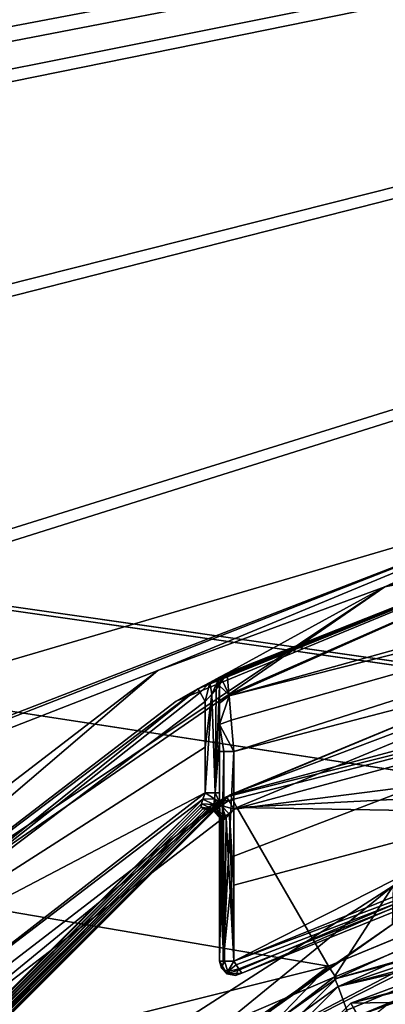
# Model space of a CAD drawing. Header units: millimetres. Extents: x -110 to 100, y -43 to 80.
# Tile 252 of 256: x 39.72 to 44.81, y 52.11 to 65.8. Entities that reach past the tile are written whole.
import ezdxf

# ---------------------------------------------------------------- set-up
doc = ezdxf.new("R2010")
doc.units = ezdxf.units.MM
doc.header["$LTSCALE"] = 65.185185
for name, color, linetype in [('1', 7, 'CONTINUOUS'), ('10', 7, 'CONTINUOUS'), ('20', 7, 'CONTINUOUS'), ('3', 7, 'CONTINUOUS'), ('328', 7, 'CONTINUOUS'), ('333', 7, 'CONTINUOUS'), ('337', 7, 'CONTINUOUS'), ('367', 7, 'CONTINUOUS'), ('369', 7, 'CONTINUOUS'), ('372', 7, 'CONTINUOUS'), ('375', 7, 'CONTINUOUS'), ('379', 7, 'CONTINUOUS'), ('385', 7, 'CONTINUOUS'), ('387', 7, 'CONTINUOUS'), ('4', 7, 'CONTINUOUS'), ('409', 7, 'CONTINUOUS'), ('411', 7, 'CONTINUOUS'), ('421', 7, 'CONTINUOUS'), ('427', 7, 'CONTINUOUS'), ('428', 7, 'CONTINUOUS'), ('435', 7, 'CONTINUOUS'), ('442', 7, 'CONTINUOUS'), ('452', 7, 'CONTINUOUS'), ('453', 7, 'CONTINUOUS'), ('454', 7, 'CONTINUOUS'), ('475', 7, 'CONTINUOUS'), ('476', 7, 'CONTINUOUS'), ('477', 7, 'CONTINUOUS'), ('478', 7, 'CONTINUOUS'), ('479', 7, 'CONTINUOUS'), ('480', 7, 'CONTINUOUS'), ('504', 7, 'CONTINUOUS'), ('5991', 7, 'CONTINUOUS'), ('5994', 7, 'CONTINUOUS'), ('5996', 7, 'CONTINUOUS'), ('6001', 7, 'CONTINUOUS'), ('6031', 7, 'CONTINUOUS'), ('6037', 7, 'CONTINUOUS'), ('6048', 7, 'CONTINUOUS'), ('6059', 7, 'CONTINUOUS'), ('6062', 7, 'CONTINUOUS'), ('6066', 7, 'CONTINUOUS'), ('6123', 7, 'CONTINUOUS'), ('6538', 7, 'CONTINUOUS')]:
    doc.layers.add(name, color=color, linetype=linetype)

msp = doc.modelspace()

# ---------------------------------------------------------------- linework, layer by layer
at = {"layer": '1', "color": 7, "linetype": 'CONTINUOUS'}
for points in [[(49.283, 53.963, 96.55), (44.422, 51.949, 96.55), (49.117, 53.64, 96.55), (49.283, 53.963, 96.55)], [(49.117, 53.64, 96.55), (40.248, 48.744, 96.55), (39.93, 48.029, 96.55), (49.117, 53.64, 96.55)], [(44.422, 51.949, 96.55), (40.248, 48.744, 96.55), (49.117, 53.64, 96.55), (44.422, 51.949, 96.55)]]:
    msp.add_3dface(points, dxfattribs=at)
at = {"layer": '10', "color": 7, "linetype": 'CONTINUOUS'}
for points in [[(44.325, 52.124, 80.05), (54.5, 54.85, 80.05), (54.5, 52.3, 80.05), (44.325, 52.124, 80.05)], [(44.325, 52.124, 80.05), (54.5, 52.3, 80.05), (45.6, 49.915, 80.05), (44.325, 52.124, 80.05)], [(36.876, 44.675, 80.05), (44.325, 52.124, 80.05), (45.6, 49.915, 80.05), (36.876, 44.675, 80.05)]]:
    msp.add_3dface(points, dxfattribs=at)
at = {"layer": '20', "color": 7, "linetype": 'CONTINUOUS'}
for points in [[(49.076, 53.782, 96.615), (39.93, 48.029, 96.55), (39.819, 48.126, 96.615), (49.076, 53.782, 96.615)], [(44.823, 52.096, 96.768), (49.076, 53.782, 96.615), (39.819, 48.126, 96.615), (44.823, 52.096, 96.768)], [(49.117, 53.64, 96.55), (39.93, 48.029, 96.55), (49.076, 53.782, 96.615), (49.117, 53.64, 96.55)]]:
    msp.add_3dface(points, dxfattribs=at)
at = {"layer": '3', "color": 7, "linetype": 'CONTINUOUS'}
for points in [[(44.325, 52.124, 96.35), (54.5, 54.85, 96.35), (44.325, 52.124, 80.05), (44.325, 52.124, 96.35)], [(44.325, 52.124, 80.05), (54.5, 54.85, 96.35), (54.5, 54.85, 80.05), (44.325, 52.124, 80.05)], [(36.876, 44.675, 96.35), (44.325, 52.124, 96.35), (44.325, 52.124, 80.05), (36.876, 44.675, 96.35)], [(36.876, 44.675, 80.05), (36.876, 44.675, 96.35), (44.325, 52.124, 80.05), (36.876, 44.675, 80.05)]]:
    msp.add_3dface(points, dxfattribs=at)
at = {"layer": '328', "linetype": 'CONTINUOUS'}
for points in [[(98.5, 79, 87.05), (-109.5, 79, 87.05), (59.926, 54.735, 87.05), (98.5, 79, 87.05)], [(59.926, 54.735, 87.05), (-109.5, 79, 87.05), (54.5, 55.45, 87.05), (59.926, 54.735, 87.05)], [(54.5, 55.45, 87.05), (-109.5, 79, 87.05), (49.074, 54.735, 87.05), (54.5, 55.45, 87.05)], [(49.074, 54.735, 87.05), (-109.5, 79, 87.05), (44.018, 52.639, 87.05), (49.074, 54.735, 87.05)], [(44.018, 52.639, 87.05), (-109.5, 79, 87.05), (39.677, 49.305, 87.05), (44.018, 52.639, 87.05)]]:
    msp.add_3dface(points, dxfattribs=at)
at = {"layer": '333', "linetype": 'CONTINUOUS'}
for points in [[(54.5, 55.25, 86.85), (44.125, 52.47, 86.85), (54.5, 55.25, 85.35), (54.5, 55.25, 86.85)], [(54.5, 55.25, 85.35), (44.125, 52.47, 86.85), (44.125, 52.47, 85.35), (54.5, 55.25, 85.35)], [(44.125, 52.47, 86.85), (36.53, 44.875, 86.85), (44.125, 52.47, 85.35), (44.125, 52.47, 86.85)], [(44.125, 52.47, 85.35), (36.53, 44.875, 86.85), (36.53, 44.875, 85.35), (44.125, 52.47, 85.35)]]:
    msp.add_3dface(points, dxfattribs=at)
at = {"layer": '337', "linetype": 'CONTINUOUS'}
for points in [[(-107.5, 76.5, 84.55), (96.5, 76.5, 84.55), (-39.777, 52.833, 84.55), (-107.5, 76.5, 84.55)], [(96.5, 76.5, 84.55), (-38.5, 49.5, 84.55), (-39.777, 50.167, 84.55), (96.5, 76.5, 84.55)], [(-39.777, 52.833, 84.55), (96.5, 76.5, 84.55), (-39.777, 52.333, 84.55), (-39.777, 52.833, 84.55)], [(-39.777, 52.333, 84.55), (96.5, 76.5, 84.55), (-39.777, 50.667, 84.55), (-39.777, 52.333, 84.55)], [(-39.777, 50.667, 84.55), (96.5, 76.5, 84.55), (-39.777, 50.167, 84.55), (-39.777, 50.667, 84.55)], [(96.5, 76.5, 84.55), (47.844, 59.323, 84.55), (-38.5, 33.917, 84.55), (96.5, 76.5, 84.55)], [(-38.5, 34.333, 84.55), (96.5, 76.5, 84.55), (-38.5, 33.917, 84.55), (-38.5, 34.333, 84.55)], [(96.5, 76.5, 84.55), (-38.5, 34.333, 84.55), (-38.5, 42, 84.55), (96.5, 76.5, 84.55)], [(-38.5, 42.417, 84.55), (96.5, 76.5, 84.55), (-38.5, 42, 84.55), (-38.5, 42.417, 84.55)], [(96.5, 76.5, 84.55), (-38.5, 42.417, 84.55), (-38.5, 49.083, 84.55), (96.5, 76.5, 84.55)], [(-38.5, 49.5, 84.55), (96.5, 76.5, 84.55), (-38.5, 49.083, 84.55), (-38.5, 49.5, 84.55)], [(47.844, 59.323, 84.55), (41.642, 56.753, 84.55), (-38.5, 25.5, 84.55), (47.844, 59.323, 84.55)], [(-38.5, 25.917, 84.55), (47.844, 59.323, 84.55), (-38.5, 25.5, 84.55), (-38.5, 25.917, 84.55)], [(47.844, 59.323, 84.55), (-38.5, 25.917, 84.55), (-38.5, 33.917, 84.55), (47.844, 59.323, 84.55)], [(41.642, 56.753, 84.55), (36.318, 52.664, 84.55), (-38.5, 25.5, 84.55), (41.642, 56.753, 84.55)]]:
    msp.add_3dface(points, dxfattribs=at)
at = {"layer": '367', "linetype": 'CONTINUOUS'}
for points in [[(48.369, 58.943, 81.05), (42.606, 56.716, 81.05), (47.978, 58.841, 84.05), (48.369, 58.943, 81.05)], [(47.978, 58.841, 84.05), (42.202, 56.496, 81.75), (41.9, 56.324, 84.05), (47.978, 58.841, 84.05)], [(42.368, 56.588, 81.715), (42.202, 56.496, 81.75), (47.978, 58.841, 84.05), (42.368, 56.588, 81.715)], [(42.5, 56.659, 81.62), (42.368, 56.588, 81.715), (47.978, 58.841, 84.05), (42.5, 56.659, 81.62)], [(42.606, 56.716, 81.35), (42.5, 56.659, 81.62), (47.978, 58.841, 84.05), (42.606, 56.716, 81.35)], [(42.606, 56.716, 81.2), (42.606, 56.716, 81.35), (47.978, 58.841, 84.05), (42.606, 56.716, 81.2)], [(42.606, 56.716, 81.05), (42.606, 56.716, 81.2), (47.978, 58.841, 84.05), (42.606, 56.716, 81.05)], [(42.202, 56.496, 81.75), (36.681, 52.319, 81.75), (41.9, 56.324, 84.05), (42.202, 56.496, 81.75)], [(41.9, 56.324, 84.05), (36.681, 52.319, 81.75), (36.681, 52.319, 84.05), (41.9, 56.324, 84.05)]]:
    msp.add_3dface(points, dxfattribs=at)
at = {"layer": '369', "linetype": 'CONTINUOUS'}
for points in [[(47.844, 59.323, 84.55), (54.5, 60.2, 84.55), (44.8, 57.917, 84.404), (47.844, 59.323, 84.55)], [(44.8, 57.917, 84.404), (54.5, 60.2, 84.55), (54.5, 59.846, 84.404), (44.8, 57.917, 84.404)], [(47.978, 58.841, 84.05), (44.8, 57.917, 84.404), (54.5, 59.846, 84.404), (47.978, 58.841, 84.05)], [(41.642, 56.753, 84.55), (47.844, 59.323, 84.55), (44.8, 57.917, 84.404), (41.642, 56.753, 84.55)], [(47.978, 58.841, 84.05), (41.9, 56.324, 84.05), (44.8, 57.917, 84.404), (47.978, 58.841, 84.05)], [(36.577, 52.423, 84.404), (41.642, 56.753, 84.55), (44.8, 57.917, 84.404), (36.577, 52.423, 84.404)], [(36.681, 52.319, 84.05), (36.577, 52.423, 84.404), (44.8, 57.917, 84.404), (36.681, 52.319, 84.05)], [(41.9, 56.324, 84.05), (36.681, 52.319, 84.05), (44.8, 57.917, 84.404), (41.9, 56.324, 84.05)], [(36.318, 52.664, 84.55), (41.642, 56.753, 84.55), (36.577, 52.423, 84.404), (36.318, 52.664, 84.55)]]:
    msp.add_3dface(points, dxfattribs=at)
at = {"layer": '372', "linetype": 'CONTINUOUS'}
for points in [[(42.742, 54.847, 85.15), (48.413, 57.198, 85.15), (54.5, 55.45, 85.15), (42.742, 54.847, 85.15)], [(49.074, 54.735, 85.15), (42.742, 54.847, 85.15), (54.5, 55.45, 85.15), (49.074, 54.735, 85.15)], [(37.873, 51.107, 85.15), (42.742, 54.847, 85.15), (44.018, 52.639, 85.15), (37.873, 51.107, 85.15)], [(44.018, 52.639, 85.15), (42.742, 54.847, 85.15), (49.074, 54.735, 85.15), (44.018, 52.639, 85.15)], [(39.677, 49.305, 85.15), (37.873, 51.107, 85.15), (44.018, 52.639, 85.15), (39.677, 49.305, 85.15)]]:
    msp.add_3dface(points, dxfattribs=at)
at = {"layer": '375', "linetype": 'CONTINUOUS'}
for points in [[(48.338, 57.385, 81.75), (54.5, 58.2, 81.75), (42.65, 55.025, 84.95), (48.338, 57.385, 81.75)], [(42.65, 55.025, 84.95), (54.5, 58.2, 81.75), (54.5, 58.2, 84.95), (42.65, 55.025, 84.95)], [(42.6, 54.996, 81.75), (48.338, 57.385, 81.75), (42.65, 55.025, 84.95), (42.6, 54.996, 81.75)], [(33.975, 46.35, 84.95), (42.6, 54.996, 81.75), (42.65, 55.025, 84.95), (33.975, 46.35, 84.95)], [(37.742, 51.259, 81.75), (42.6, 54.996, 81.75), (33.975, 46.35, 84.95), (37.742, 51.259, 81.75)]]:
    msp.add_3dface(points, dxfattribs=at)
at = {"layer": '379', "linetype": 'CONTINUOUS'}
for points in [[(42.5, 56.54, 81.35), (42.5, 56.54, 81.05), (42.5, 56.3, 80.508), (42.5, 56.54, 81.35)], [(42.5, 55.796, 81.35), (42.5, 56.54, 81.35), (42.5, 56.002, 80.32), (42.5, 55.796, 81.35)], [(42.5, 56.002, 80.32), (42.5, 56.54, 81.35), (42.5, 56.3, 80.508), (42.5, 56.002, 80.32)], [(42.5, 55.628, 80.25), (42.5, 55.796, 81.35), (42.5, 56.002, 80.32), (42.5, 55.628, 80.25)], [(42.5, 55.052, 81.35), (42.5, 55.796, 81.35), (42.5, 55.628, 80.25), (42.5, 55.052, 81.35)], [(42.5, 52.711, 80.25), (42.5, 55.052, 81.35), (42.5, 55.628, 80.25), (42.5, 52.711, 80.25)], [(42.5, 53.882, 81.35), (42.5, 55.052, 81.35), (42.5, 52.711, 80.25), (42.5, 53.882, 81.35)], [(42.5, 52.711, 81.35), (42.5, 53.882, 81.35), (42.5, 52.711, 80.25), (42.5, 52.711, 81.35)]]:
    msp.add_3dface(points, dxfattribs=at)
at = {"layer": '385', "linetype": 'CONTINUOUS'}
for points in [[(42.809, 52.543, 81.35), (42.809, 52.543, 80.25), (50.405, 55.606, 80.25), (42.809, 52.543, 81.35)], [(50.405, 55.606, 81.35), (42.809, 52.543, 81.35), (50.405, 55.606, 80.25), (50.405, 55.606, 81.35)]]:
    msp.add_3dface(points, dxfattribs=at)
at = {"layer": '387', "linetype": 'CONTINUOUS'}
for points in [[(49.074, 54.735, 87.05), (44.125, 52.47, 86.85), (54.5, 55.25, 86.85), (49.074, 54.735, 87.05)], [(49.074, 54.735, 87.05), (44.018, 52.639, 87.05), (44.125, 52.47, 86.85), (49.074, 54.735, 87.05)], [(44.018, 52.639, 87.05), (39.677, 49.305, 87.05), (44.125, 52.47, 86.85), (44.018, 52.639, 87.05)], [(39.677, 49.305, 87.05), (36.53, 44.875, 86.85), (44.125, 52.47, 86.85), (39.677, 49.305, 87.05)]]:
    msp.add_3dface(points, dxfattribs=at)
at = {"layer": '4', "color": 7, "linetype": 'CONTINUOUS'}
for points in [[(54.5, 54.65, 96.55), (54.5, 54.85, 96.35), (44.325, 52.124, 96.35), (54.5, 54.65, 96.55)], [(49.283, 53.963, 96.55), (54.5, 54.65, 96.55), (44.325, 52.124, 96.35), (49.283, 53.963, 96.55)], [(44.422, 51.949, 96.55), (49.283, 53.963, 96.55), (44.325, 52.124, 96.35), (44.422, 51.949, 96.55)], [(44.422, 51.949, 96.55), (44.325, 52.124, 96.35), (36.876, 44.675, 96.35), (44.422, 51.949, 96.55)]]:
    msp.add_3dface(points, dxfattribs=at)
at = {"layer": '409', "linetype": 'CONTINUOUS'}
for points in [[(48.413, 57.198, 85.15), (42.65, 55.025, 84.95), (54.5, 58.2, 84.95), (48.413, 57.198, 85.15)], [(48.413, 57.198, 85.15), (42.742, 54.847, 85.15), (42.65, 55.025, 84.95), (48.413, 57.198, 85.15)], [(37.873, 51.107, 85.15), (33.975, 46.35, 84.95), (42.65, 55.025, 84.95), (37.873, 51.107, 85.15)], [(42.742, 54.847, 85.15), (37.873, 51.107, 85.15), (42.65, 55.025, 84.95), (42.742, 54.847, 85.15)]]:
    msp.add_3dface(points, dxfattribs=at)
at = {"layer": '411', "linetype": 'CONTINUOUS'}
for points in [[(54.5, 55.25, 85.35), (44.125, 52.47, 85.35), (54.5, 55.45, 85.15), (54.5, 55.25, 85.35)], [(44.125, 52.47, 85.35), (49.074, 54.735, 85.15), (54.5, 55.45, 85.15), (44.125, 52.47, 85.35)], [(44.125, 52.47, 85.35), (44.018, 52.639, 85.15), (49.074, 54.735, 85.15), (44.125, 52.47, 85.35)], [(44.125, 52.47, 85.35), (36.53, 44.875, 85.35), (44.018, 52.639, 85.15), (44.125, 52.47, 85.35)], [(36.53, 44.875, 85.35), (39.677, 49.305, 85.15), (44.018, 52.639, 85.15), (36.53, 44.875, 85.35)]]:
    msp.add_3dface(points, dxfattribs=at)
at = {"layer": '421', "linetype": 'CONTINUOUS'}
for points in [[(42.3, 56.321, 81.55), (42.393, 56.424, 81.527), (42.3, 55.686, 81.55), (42.3, 56.321, 81.55)], [(42.3, 55.686, 81.55), (42.393, 56.424, 81.527), (42.3, 55.051, 81.55), (42.3, 55.686, 81.55)], [(42.3, 55.051, 81.55), (42.393, 56.424, 81.527), (42.441, 55.052, 81.491), (42.3, 55.051, 81.55)], [(42.393, 56.424, 81.527), (42.456, 56.493, 81.475), (42.441, 55.052, 81.491), (42.393, 56.424, 81.527)], [(42.5, 56.54, 81.35), (42.5, 55.796, 81.35), (42.441, 55.052, 81.491), (42.5, 56.54, 81.35)], [(42.456, 56.493, 81.475), (42.5, 56.54, 81.35), (42.441, 55.052, 81.491), (42.456, 56.493, 81.475)], [(42.5, 55.796, 81.35), (42.5, 55.052, 81.35), (42.441, 55.052, 81.491), (42.5, 55.796, 81.35)]]:
    msp.add_3dface(points, dxfattribs=at)
at = {"layer": '427', "linetype": 'CONTINUOUS'}
for points in [[(42.269, 54.963, 81.559), (33.948, 46.7, 81.55), (37.602, 51.402, 81.55), (42.269, 54.963, 81.559)], [(33.948, 46.7, 81.55), (42.269, 54.963, 81.559), (34.037, 46.731, 81.559), (33.948, 46.7, 81.55)], [(42.269, 54.963, 81.559), (42.25, 54.898, 81.581), (34.037, 46.731, 81.559), (42.269, 54.963, 81.559)], [(42.6, 54.996, 81.75), (37.742, 51.259, 81.75), (34.07, 46.512, 81.742), (42.6, 54.996, 81.75)], [(42.486, 54.93, 81.742), (42.6, 54.996, 81.75), (34.07, 46.512, 81.742), (42.486, 54.93, 81.742)], [(34.118, 46.598, 81.724), (42.486, 54.93, 81.742), (34.07, 46.512, 81.742), (34.118, 46.598, 81.724)], [(42.4, 54.881, 81.724), (42.486, 54.93, 81.742), (34.118, 46.598, 81.724), (42.4, 54.881, 81.724)], [(42.3, 55.051, 81.55), (42.269, 54.963, 81.559), (37.602, 51.402, 81.55), (42.3, 55.051, 81.55)], [(34.037, 46.731, 81.559), (42.25, 54.898, 81.581), (34.102, 46.75, 81.581), (34.037, 46.731, 81.559)], [(42.25, 54.898, 81.581), (42.245, 54.854, 81.608), (34.102, 46.75, 81.581), (42.25, 54.898, 81.581)], [(34.102, 46.75, 81.581), (42.245, 54.854, 81.608), (34.147, 46.755, 81.61), (34.102, 46.75, 81.581)], [(34.152, 46.664, 81.7), (42.4, 54.881, 81.724), (34.118, 46.598, 81.724), (34.152, 46.664, 81.7)], [(42.245, 54.854, 81.608), (42.269, 54.828, 81.655), (34.147, 46.755, 81.61), (42.245, 54.854, 81.608)], [(34.147, 46.755, 81.61), (42.269, 54.828, 81.655), (34.172, 46.731, 81.656), (34.147, 46.755, 81.61)], [(42.334, 54.847, 81.699), (42.4, 54.881, 81.724), (34.152, 46.664, 81.7), (42.334, 54.847, 81.699)], [(34.172, 46.731, 81.656), (42.334, 54.847, 81.699), (34.152, 46.664, 81.7), (34.172, 46.731, 81.656)], [(42.269, 54.828, 81.655), (42.334, 54.847, 81.699), (34.172, 46.731, 81.656), (42.269, 54.828, 81.655)]]:
    msp.add_3dface(points, dxfattribs=at)
at = {"layer": '428', "linetype": 'CONTINUOUS'}
for points in [[(42.5, 55.052, 81.35), (42.5, 53.882, 81.35), (42.5, 54.923, 81.358), (42.5, 55.052, 81.35)], [(42.5, 54.923, 81.358), (42.5, 53.882, 81.35), (42.559, 52.711, 81.491), (42.5, 54.923, 81.358)], [(42.502, 54.825, 81.376), (42.5, 54.923, 81.358), (42.559, 52.711, 81.491), (42.502, 54.825, 81.376)], [(42.506, 54.753, 81.399), (42.502, 54.825, 81.376), (42.559, 52.711, 81.491), (42.506, 54.753, 81.399)], [(42.7, 54.823, 81.55), (42.638, 54.751, 81.54), (42.7, 53.767, 81.55), (42.7, 54.823, 81.55)], [(42.523, 54.686, 81.442), (42.506, 54.753, 81.399), (42.559, 52.711, 81.491), (42.523, 54.686, 81.442)], [(42.557, 54.675, 81.489), (42.523, 54.686, 81.442), (42.559, 52.711, 81.491), (42.557, 54.675, 81.489)], [(42.592, 54.702, 81.518), (42.557, 54.675, 81.489), (42.57, 52.711, 81.502), (42.592, 54.702, 81.518)], [(42.57, 52.711, 81.502), (42.557, 54.675, 81.489), (42.559, 52.711, 81.491), (42.57, 52.711, 81.502)], [(42.7, 52.711, 81.55), (42.592, 54.702, 81.518), (42.57, 52.711, 81.502), (42.7, 52.711, 81.55)], [(42.638, 54.751, 81.54), (42.592, 54.702, 81.518), (42.7, 52.711, 81.55), (42.638, 54.751, 81.54)], [(42.7, 53.767, 81.55), (42.638, 54.751, 81.54), (42.7, 52.711, 81.55), (42.7, 53.767, 81.55)], [(42.5, 53.882, 81.35), (42.5, 52.711, 81.35), (42.559, 52.711, 81.491), (42.5, 53.882, 81.35)]]:
    msp.add_3dface(points, dxfattribs=at)
at = {"layer": '435', "linetype": 'CONTINUOUS'}
for points in [[(48.338, 57.385, 81.75), (42.6, 54.996, 81.75), (54.5, 58, 81.55), (48.338, 57.385, 81.75)], [(54.5, 58, 81.55), (42.6, 54.996, 81.75), (42.629, 54.945, 81.609), (54.5, 58, 81.55)], [(42.7, 54.823, 81.55), (54.5, 58, 81.55), (42.629, 54.945, 81.609), (42.7, 54.823, 81.55)]]:
    msp.add_3dface(points, dxfattribs=at)
at = {"layer": '442', "linetype": 'CONTINUOUS'}
for points in [[(42.25, 54.898, 81.581), (42.269, 54.963, 81.559), (42.421, 54.888, 81.513), (42.25, 54.898, 81.581)], [(42.269, 54.963, 81.559), (42.3, 55.051, 81.55), (42.433, 54.968, 81.499), (42.269, 54.963, 81.559)], [(42.421, 54.888, 81.513), (42.269, 54.963, 81.559), (42.433, 54.968, 81.499), (42.421, 54.888, 81.513)], [(42.3, 55.051, 81.55), (42.441, 55.052, 81.491), (42.433, 54.968, 81.499), (42.3, 55.051, 81.55)], [(42.486, 54.93, 81.742), (42.4, 54.881, 81.724), (42.529, 54.875, 81.591), (42.486, 54.93, 81.742)], [(42.502, 54.825, 81.376), (42.421, 54.888, 81.513), (42.433, 54.968, 81.499), (42.502, 54.825, 81.376)], [(42.441, 55.052, 81.491), (42.5, 54.923, 81.358), (42.433, 54.968, 81.499), (42.441, 55.052, 81.491)], [(42.5, 54.923, 81.358), (42.502, 54.825, 81.376), (42.433, 54.968, 81.499), (42.5, 54.923, 81.358)], [(42.441, 55.052, 81.491), (42.5, 55.052, 81.35), (42.5, 54.923, 81.358), (42.441, 55.052, 81.491)], [(42.6, 54.996, 81.75), (42.486, 54.93, 81.742), (42.629, 54.945, 81.609), (42.6, 54.996, 81.75)], [(42.629, 54.945, 81.609), (42.486, 54.93, 81.742), (42.529, 54.875, 81.591), (42.629, 54.945, 81.609)], [(42.7, 54.823, 81.55), (42.629, 54.945, 81.609), (42.529, 54.875, 81.591), (42.7, 54.823, 81.55)], [(42.245, 54.854, 81.608), (42.25, 54.898, 81.581), (42.413, 54.825, 81.532), (42.245, 54.854, 81.608)], [(42.269, 54.828, 81.655), (42.245, 54.854, 81.608), (42.413, 54.825, 81.532), (42.269, 54.828, 81.655)], [(42.413, 54.825, 81.532), (42.25, 54.898, 81.581), (42.421, 54.888, 81.513), (42.413, 54.825, 81.532)], [(42.334, 54.847, 81.699), (42.269, 54.828, 81.655), (42.424, 54.803, 81.549), (42.334, 54.847, 81.699)], [(42.424, 54.803, 81.549), (42.269, 54.828, 81.655), (42.413, 54.825, 81.532), (42.424, 54.803, 81.549)], [(42.4, 54.881, 81.724), (42.334, 54.847, 81.699), (42.462, 54.824, 81.569), (42.4, 54.881, 81.724)], [(42.462, 54.824, 81.569), (42.334, 54.847, 81.699), (42.424, 54.803, 81.549), (42.462, 54.824, 81.569)], [(42.529, 54.875, 81.591), (42.4, 54.881, 81.724), (42.462, 54.824, 81.569), (42.529, 54.875, 81.591)], [(42.506, 54.753, 81.399), (42.413, 54.825, 81.532), (42.421, 54.888, 81.513), (42.506, 54.753, 81.399)], [(42.506, 54.753, 81.399), (42.523, 54.686, 81.442), (42.413, 54.825, 81.532), (42.506, 54.753, 81.399)], [(42.523, 54.686, 81.442), (42.424, 54.803, 81.549), (42.413, 54.825, 81.532), (42.523, 54.686, 81.442)], [(42.502, 54.825, 81.376), (42.506, 54.753, 81.399), (42.421, 54.888, 81.513), (42.502, 54.825, 81.376)], [(42.557, 54.675, 81.489), (42.462, 54.824, 81.569), (42.424, 54.803, 81.549), (42.557, 54.675, 81.489)], [(42.523, 54.686, 81.442), (42.557, 54.675, 81.489), (42.424, 54.803, 81.549), (42.523, 54.686, 81.442)], [(42.592, 54.702, 81.518), (42.529, 54.875, 81.591), (42.462, 54.824, 81.569), (42.592, 54.702, 81.518)], [(42.557, 54.675, 81.489), (42.592, 54.702, 81.518), (42.462, 54.824, 81.569), (42.557, 54.675, 81.489)], [(42.592, 54.702, 81.518), (42.638, 54.751, 81.54), (42.529, 54.875, 81.591), (42.592, 54.702, 81.518)], [(42.638, 54.751, 81.54), (42.7, 54.823, 81.55), (42.529, 54.875, 81.591), (42.638, 54.751, 81.54)]]:
    msp.add_3dface(points, dxfattribs=at)
at = {"layer": '452', "linetype": 'CONTINUOUS'}
for points in [[(42.7, 52.711, 81.55), (50.405, 55.606, 81.35), (50.362, 55.802, 81.55), (42.7, 52.711, 81.55)], [(50.405, 55.606, 81.35), (42.7, 52.711, 81.55), (42.734, 52.659, 81.54), (50.405, 55.606, 81.35)], [(42.77, 52.604, 81.503), (50.405, 55.606, 81.35), (42.734, 52.659, 81.54), (42.77, 52.604, 81.503)], [(42.809, 52.543, 81.35), (50.405, 55.606, 81.35), (42.77, 52.604, 81.503), (42.809, 52.543, 81.35)]]:
    msp.add_3dface(points, dxfattribs=at)
at = {"layer": '453', "linetype": 'CONTINUOUS'}
for points in [[(42.559, 52.711, 81.491), (42.5, 52.711, 81.35), (42.527, 52.612, 81.35), (42.559, 52.711, 81.491)], [(42.57, 52.711, 81.502), (42.559, 52.711, 81.491), (42.527, 52.612, 81.35), (42.57, 52.711, 81.502)], [(42.615, 52.564, 81.456), (42.57, 52.711, 81.502), (42.527, 52.612, 81.35), (42.615, 52.564, 81.456)], [(42.603, 52.536, 81.35), (42.615, 52.564, 81.456), (42.527, 52.612, 81.35), (42.603, 52.536, 81.35)], [(42.7, 52.711, 81.55), (42.57, 52.711, 81.502), (42.615, 52.564, 81.456), (42.7, 52.711, 81.55)], [(42.734, 52.659, 81.54), (42.7, 52.711, 81.55), (42.615, 52.564, 81.456), (42.734, 52.659, 81.54)], [(42.77, 52.604, 81.503), (42.734, 52.659, 81.54), (42.615, 52.564, 81.456), (42.77, 52.604, 81.503)], [(42.77, 52.604, 81.503), (42.615, 52.564, 81.456), (42.722, 52.512, 81.35), (42.77, 52.604, 81.503)], [(42.809, 52.543, 81.35), (42.77, 52.604, 81.503), (42.722, 52.512, 81.35), (42.809, 52.543, 81.35)], [(42.722, 52.512, 81.35), (42.615, 52.564, 81.456), (42.603, 52.536, 81.35), (42.722, 52.512, 81.35)]]:
    msp.add_3dface(points, dxfattribs=at)
at = {"layer": '454', "linetype": 'CONTINUOUS'}
for points in [[(42.5, 52.711, 81.35), (42.5, 52.711, 80.25), (42.604, 52.536, 80.25), (42.5, 52.711, 81.35)], [(42.527, 52.612, 81.35), (42.5, 52.711, 81.35), (42.604, 52.536, 80.25), (42.527, 52.612, 81.35)], [(42.603, 52.536, 81.35), (42.527, 52.612, 81.35), (42.604, 52.536, 80.25), (42.603, 52.536, 81.35)], [(42.722, 52.512, 81.35), (42.603, 52.536, 81.35), (42.604, 52.536, 80.25), (42.722, 52.512, 81.35)], [(42.809, 52.543, 80.25), (42.722, 52.512, 81.35), (42.604, 52.536, 80.25), (42.809, 52.543, 80.25)], [(42.809, 52.543, 80.25), (42.809, 52.543, 81.35), (42.722, 52.512, 81.35), (42.809, 52.543, 80.25)]]:
    msp.add_3dface(points, dxfattribs=at)
at = {"layer": '475', "linetype": 'CONTINUOUS'}
for points in [[(42.7, 52.712, 80.05), (50.363, 55.802, 80.05), (42.78, 52.588, 80.115), (42.7, 52.712, 80.05)], [(50.363, 55.802, 80.05), (42.809, 52.543, 80.25), (42.78, 52.588, 80.115), (50.363, 55.802, 80.05)], [(50.405, 55.606, 80.25), (42.809, 52.543, 80.25), (50.363, 55.802, 80.05), (50.405, 55.606, 80.25)]]:
    msp.add_3dface(points, dxfattribs=at)
at = {"layer": '476', "linetype": 'CONTINUOUS'}
for points in [[(42.5, 52.711, 80.25), (42.5, 55.628, 80.25), (42.559, 55.628, 80.109), (42.5, 52.711, 80.25)], [(42.5, 52.711, 80.25), (42.559, 55.628, 80.109), (42.553, 52.711, 80.114), (42.5, 52.711, 80.25)], [(42.7, 55.628, 80.05), (42.7, 54.17, 80.05), (42.553, 52.711, 80.114), (42.7, 55.628, 80.05)], [(42.559, 55.628, 80.109), (42.7, 55.628, 80.05), (42.553, 52.711, 80.114), (42.559, 55.628, 80.109)], [(42.7, 54.17, 80.05), (42.7, 52.712, 80.05), (42.553, 52.711, 80.114), (42.7, 54.17, 80.05)]]:
    msp.add_3dface(points, dxfattribs=at)
at = {"layer": '477', "linetype": 'CONTINUOUS'}
for points in [[(42.606, 56.716, 81.05), (42.631, 56.418, 80.362), (42.528, 56.643, 81.05), (42.606, 56.716, 81.05)], [(42.631, 56.418, 80.362), (42.5, 56.54, 81.05), (42.528, 56.643, 81.05), (42.631, 56.418, 80.362)], [(42.5, 56.3, 80.508), (42.5, 56.54, 81.05), (42.631, 56.418, 80.362), (42.5, 56.3, 80.508)], [(42.633, 56.399, 80.343), (42.5, 56.3, 80.508), (42.631, 56.418, 80.362), (42.633, 56.399, 80.343)], [(42.5, 56.002, 80.32), (42.5, 56.3, 80.508), (42.633, 56.399, 80.343), (42.5, 56.002, 80.32)], [(42.661, 56.064, 80.134), (42.5, 56.002, 80.32), (42.633, 56.399, 80.343), (42.661, 56.064, 80.134)], [(42.7, 55.628, 80.05), (42.5, 56.002, 80.32), (42.661, 56.064, 80.134), (42.7, 55.628, 80.05)], [(42.5, 55.628, 80.25), (42.5, 56.002, 80.32), (42.559, 55.628, 80.109), (42.5, 55.628, 80.25)], [(42.5, 56.002, 80.32), (42.7, 55.628, 80.05), (42.559, 55.628, 80.109), (42.5, 56.002, 80.32)]]:
    msp.add_3dface(points, dxfattribs=at)
at = {"layer": '478', "linetype": 'CONTINUOUS'}
for points in [[(42.606, 56.716, 81.35), (42.606, 56.716, 81.2), (42.528, 56.643, 81.05), (42.606, 56.716, 81.35)], [(42.606, 56.716, 81.35), (42.528, 56.643, 81.05), (42.528, 56.643, 81.35), (42.606, 56.716, 81.35)], [(42.606, 56.716, 81.2), (42.606, 56.716, 81.05), (42.528, 56.643, 81.05), (42.606, 56.716, 81.2)], [(42.5, 56.54, 81.05), (42.5, 56.54, 81.35), (42.528, 56.643, 81.35), (42.5, 56.54, 81.05)], [(42.528, 56.643, 81.05), (42.5, 56.54, 81.05), (42.528, 56.643, 81.35), (42.528, 56.643, 81.05)]]:
    msp.add_3dface(points, dxfattribs=at)
at = {"layer": '479', "linetype": 'CONTINUOUS'}
for points in [[(42.5, 56.659, 81.62), (42.606, 56.716, 81.35), (42.456, 56.493, 81.475), (42.5, 56.659, 81.62)], [(42.456, 56.493, 81.475), (42.606, 56.716, 81.35), (42.528, 56.643, 81.35), (42.456, 56.493, 81.475)], [(42.202, 56.496, 81.75), (42.368, 56.588, 81.715), (42.231, 56.445, 81.609), (42.202, 56.496, 81.75)], [(42.368, 56.588, 81.715), (42.3, 56.321, 81.55), (42.231, 56.445, 81.609), (42.368, 56.588, 81.715)], [(42.368, 56.588, 81.715), (42.393, 56.424, 81.527), (42.3, 56.321, 81.55), (42.368, 56.588, 81.715)], [(42.368, 56.588, 81.715), (42.5, 56.659, 81.62), (42.393, 56.424, 81.527), (42.368, 56.588, 81.715)], [(42.5, 56.659, 81.62), (42.456, 56.493, 81.475), (42.393, 56.424, 81.527), (42.5, 56.659, 81.62)], [(42.5, 56.54, 81.35), (42.456, 56.493, 81.475), (42.528, 56.643, 81.35), (42.5, 56.54, 81.35)]]:
    msp.add_3dface(points, dxfattribs=at)
at = {"layer": '480', "linetype": 'CONTINUOUS'}
for points in [[(36.681, 52.319, 81.75), (42.202, 56.496, 81.75), (36.822, 52.178, 81.55), (36.681, 52.319, 81.75)], [(42.202, 56.496, 81.75), (42.231, 56.445, 81.609), (36.822, 52.178, 81.55), (42.202, 56.496, 81.75)], [(42.231, 56.445, 81.609), (42.3, 56.321, 81.55), (36.822, 52.178, 81.55), (42.231, 56.445, 81.609)]]:
    msp.add_3dface(points, dxfattribs=at)
at = {"layer": '504', "linetype": 'CONTINUOUS'}
for points in [[(42.604, 52.536, 80.25), (42.5, 52.711, 80.25), (42.7, 52.712, 80.05), (42.604, 52.536, 80.25)], [(42.7, 52.712, 80.05), (42.5, 52.711, 80.25), (42.553, 52.711, 80.114), (42.7, 52.712, 80.05)], [(42.604, 52.536, 80.25), (42.7, 52.712, 80.05), (42.78, 52.588, 80.115), (42.604, 52.536, 80.25)], [(42.809, 52.543, 80.25), (42.604, 52.536, 80.25), (42.78, 52.588, 80.115), (42.809, 52.543, 80.25)]]:
    msp.add_3dface(points, dxfattribs=at)
at = {"layer": '5991', "linetype": 'CONTINUOUS'}
for points in [[(50.363, 55.802, 80.05), (42.7, 52.712, 80.05), (54.5, 58.7, 80.05), (50.363, 55.802, 80.05)], [(42.7, 52.712, 80.05), (42.7, 54.17, 80.05), (54.5, 58.7, 80.05), (42.7, 52.712, 80.05)], [(42.7, 54.17, 80.05), (42.7, 55.628, 80.05), (54.5, 58.7, 80.05), (42.7, 54.17, 80.05)]]:
    msp.add_3dface(points, dxfattribs=at)
at = {"layer": '5994', "linetype": 'CONTINUOUS'}
for points in [[(48.369, 58.943, 81.05), (54.5, 59.7, 81.05), (42.633, 56.399, 80.343), (48.369, 58.943, 81.05)], [(42.633, 56.399, 80.343), (54.5, 59.7, 81.05), (54.5, 59.407, 80.343), (42.633, 56.399, 80.343)], [(42.661, 56.064, 80.134), (42.633, 56.399, 80.343), (54.5, 59.407, 80.343), (42.661, 56.064, 80.134)], [(42.7, 55.628, 80.05), (42.661, 56.064, 80.134), (54.5, 59.407, 80.343), (42.7, 55.628, 80.05)], [(54.5, 58.7, 80.05), (42.7, 55.628, 80.05), (54.5, 59.407, 80.343), (54.5, 58.7, 80.05)], [(42.606, 56.716, 81.05), (48.369, 58.943, 81.05), (42.631, 56.418, 80.362), (42.606, 56.716, 81.05)], [(48.369, 58.943, 81.05), (42.633, 56.399, 80.343), (42.631, 56.418, 80.362), (48.369, 58.943, 81.05)]]:
    msp.add_3dface(points, dxfattribs=at)
at = {"layer": '5996', "linetype": 'CONTINUOUS'}
for points in [[(54.5, 58, 81.55), (42.7, 54.823, 81.55), (50.362, 55.802, 81.55), (54.5, 58, 81.55)], [(42.7, 54.823, 81.55), (42.7, 53.767, 81.55), (50.362, 55.802, 81.55), (42.7, 54.823, 81.55)], [(42.7, 53.767, 81.55), (42.7, 52.711, 81.55), (50.362, 55.802, 81.55), (42.7, 53.767, 81.55)]]:
    msp.add_3dface(points, dxfattribs=at)
at = {"layer": '6001', "linetype": 'CONTINUOUS'}
for points in [[(42.3, 56.321, 81.55), (42.3, 55.686, 81.55), (36.822, 52.178, 81.55), (42.3, 56.321, 81.55)], [(42.3, 55.686, 81.55), (42.3, 55.051, 81.55), (36.822, 52.178, 81.55), (42.3, 55.686, 81.55)], [(42.3, 55.051, 81.55), (37.602, 51.402, 81.55), (36.822, 52.178, 81.55), (42.3, 55.051, 81.55)]]:
    msp.add_3dface(points, dxfattribs=at)
at = {"layer": '6031', "linetype": 'CONTINUOUS'}
for points in [[(44.097, 52.487, 128.691), (49.12, 54.56, 128.968), (44.914, 53.759, 106.665), (44.097, 52.487, 128.691)], [(40.627, 50.998, 105.378), (44.097, 52.487, 128.691), (44.914, 53.759, 106.665), (40.627, 50.998, 105.378)], [(39.77, 49.174, 128.297), (44.097, 52.487, 128.691), (40.627, 50.998, 105.378), (39.77, 49.174, 128.297)]]:
    msp.add_3dface(points, dxfattribs=at)
at = {"layer": '6037', "linetype": 'CONTINUOUS'}
msp.add_3dface([(44.269, 52.029, 129.17), (47.164, -28.735, 129.195), (49.202, 54.07, 129.45), (44.269, 52.029, 129.17)], dxfattribs=at)
at = {"layer": '6048', "linetype": 'CONTINUOUS'}
for points in [[(54.504, 55.114, 129.409), (49.12, 54.56, 128.968), (44.15, 52.356, 129.021), (54.504, 55.114, 129.409)], [(54.484, 54.766, 129.55), (54.504, 55.114, 129.409), (44.15, 52.356, 129.021), (54.484, 54.766, 129.55)], [(49.202, 54.07, 129.45), (54.484, 54.766, 129.55), (44.15, 52.356, 129.021), (49.202, 54.07, 129.45)], [(49.12, 54.56, 128.968), (44.097, 52.487, 128.691), (44.15, 52.356, 129.021), (49.12, 54.56, 128.968)], [(44.269, 52.029, 129.17), (49.202, 54.07, 129.45), (44.15, 52.356, 129.021), (44.269, 52.029, 129.17)], [(44.097, 52.487, 128.691), (39.77, 49.174, 128.297), (44.15, 52.356, 129.021), (44.097, 52.487, 128.691)], [(44.15, 52.356, 129.021), (39.77, 49.174, 128.297), (36.568, 44.824, 128.181), (44.15, 52.356, 129.021)], [(44.269, 52.029, 129.17), (44.15, 52.356, 129.021), (36.568, 44.824, 128.181), (44.269, 52.029, 129.17)]]:
    msp.add_3dface(points, dxfattribs=at)
at = {"layer": '6059', "linetype": 'CONTINUOUS'}
for points in [[(49.979, 53.345, 110.617), (42.518, 49.194, 123.218), (41.693, 49.142, 108.442), (49.979, 53.345, 110.617)], [(43.028, 49.577, 123.653), (42.518, 49.194, 123.218), (49.979, 53.345, 110.617), (43.028, 49.577, 123.653)], [(43.535, 49.897, 124.942), (43.028, 49.577, 123.653), (49.979, 53.345, 110.617), (43.535, 49.897, 124.942)], [(43.578, 49.902, 125.563), (43.535, 49.897, 124.942), (49.979, 53.345, 110.617), (43.578, 49.902, 125.563)], [(43.621, 49.908, 126.181), (43.578, 49.902, 125.563), (49.979, 53.345, 110.617), (43.621, 49.908, 126.181)], [(47.004, 51.8, 126.395), (43.621, 49.908, 126.181), (49.979, 53.345, 110.617), (47.004, 51.8, 126.395)]]:
    msp.add_3dface(points, dxfattribs=at)
at = {"layer": '6062', "linetype": 'CONTINUOUS'}
for points in [[(40.627, 50.998, 105.378), (44.914, 53.759, 106.665), (40.655, 50.281, 105.043), (40.627, 50.998, 105.378)], [(40.655, 50.281, 105.043), (44.914, 53.759, 106.665), (44.901, 53.22, 106.414), (40.655, 50.281, 105.043)]]:
    msp.add_3dface(points, dxfattribs=at)
at = {"layer": '6066', "linetype": 'CONTINUOUS'}
for points in [[(44.901, 53.22, 106.414), (49.613, 54.989, 107.239), (41.253, 50.631, 105.376), (44.901, 53.22, 106.414)], [(41.253, 50.631, 105.376), (49.613, 54.989, 107.239), (49.811, 54.983, 107.302), (41.253, 50.631, 105.376)], [(40.655, 50.281, 105.043), (44.901, 53.22, 106.414), (41.253, 50.631, 105.376), (40.655, 50.281, 105.043)]]:
    msp.add_3dface(points, dxfattribs=at)
at = {"layer": '6123', "linetype": 'CONTINUOUS'}
for points in [[(43.744, 49.659, 126.835), (47.004, 51.8, 126.395), (50.725, 52.661, 127.216), (43.744, 49.659, 126.835)], [(43.744, 49.659, 126.835), (50.725, 52.661, 127.216), (43.752, 49.645, 126.852), (43.744, 49.659, 126.835)], [(43.752, 49.645, 126.852), (50.725, 52.661, 127.216), (43.918, 49.385, 127.062), (43.752, 49.645, 126.852)], [(50.725, 52.661, 127.216), (44.12, 49.089, 127.145), (43.918, 49.385, 127.062), (50.725, 52.661, 127.216)], [(44.12, 49.089, 127.145), (50.725, 52.661, 127.216), (47.343, 50.879, 127.36), (44.12, 49.089, 127.145)]]:
    msp.add_3dface(points, dxfattribs=at)
at = {"layer": '6538', "linetype": 'CONTINUOUS'}
for points in [[(41.253, 50.631, 105.376), (49.811, 54.983, 107.302), (49.644, 53.746, 108.724), (41.253, 50.631, 105.376)], [(49.644, 53.746, 108.724), (41.693, 49.142, 108.442), (41.179, 49.328, 106.4), (49.644, 53.746, 108.724)], [(41.253, 50.631, 105.376), (49.644, 53.746, 108.724), (41.179, 49.328, 106.4), (41.253, 50.631, 105.376)], [(49.979, 53.345, 110.617), (41.693, 49.142, 108.442), (49.644, 53.746, 108.724), (49.979, 53.345, 110.617)]]:
    msp.add_3dface(points, dxfattribs=at)

doc.saveas('drawing.dxf')
